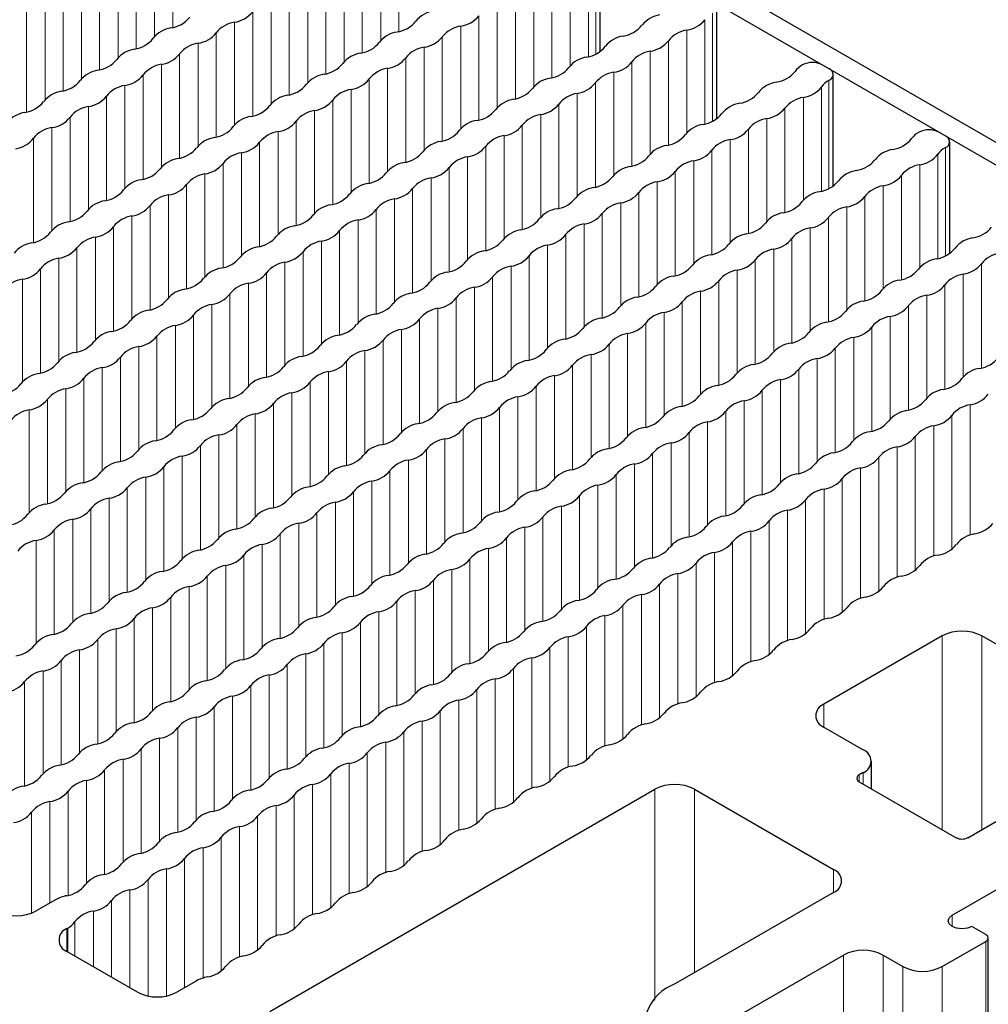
# Paper-space layout 'Blatt2' of a CAD drawing. Header units: millimetres. Extents: x 5 to 418, y 2 to 292.
# Tile 55 of 76: x 178 to 191, y 233 to 247. Entities that reach past the tile are written whole.
import ezdxf

# ---------------------------------------------------------------- set-up
doc = ezdxf.new("R2010")
doc.units = ezdxf.units.MM

psp = doc.layouts.new('Blatt2')

# ---------------------------------------------------------------- linework, layer by layer
at = {"color": 7, "linetype": 'Continuous', "lineweight": 25}
for p, q in [((176.114, 253.808), (199.298, 240.425)), ((175.831, 253.645), (199.015, 240.262)), ((185.914, 246.179), (185.914, 247.777)), ((187.583, 245.216), (187.583, 246.813)), ((189.193, 245.931), (189.094, 245.989)), ((189.252, 244.253), (189.252, 245.85)), ((190.862, 244.968), (190.763, 245.025)), ((190.92, 243.289), (190.92, 244.886)), ((190.812, 237.812), (189.115, 236.833)), ((191.944, 237.486), (191.378, 237.812)), ((189.115, 236.506), (189.681, 236.18)), ((189.798, 235.622), (189.798, 236.016)), ((189.681, 235.853), (189.624, 235.82)), ((181.182, 232.432), (186.697, 235.616)), ((187.263, 235.616), (189.257, 234.465)), ((189.624, 235.722), (191.01, 234.922)), ((191.18, 234.922), (191.689, 235.216)), ((190.954, 233.812), (192.538, 234.726)), ((189.257, 234.139), (186.994, 232.832)), ((178.113, 234.032), (177.837, 233.873)), ((178.275, 233.62), (178.289, 233.628)), ((191.435, 233.534), (191.237, 233.649)), ((191.47, 153.464), (191.47, 233.485)), ((190.812, 233.077), (191.435, 233.436)), ((179.287, 232.71), (178.275, 233.294)), ((187.843, 232.342), (189.398, 233.24)), ((189.964, 233.24), (190.247, 233.077)), ((180.128, 232.869), (179.852, 232.71))]:
    psp.add_line(p, q, dxfattribs=at)
at = {"color": 7, "linetype": 'Continuous', "lineweight": 18}
for p, q in [((179.791, 246.522), (179.791, 248.015)), ((179.532, 246.395), (179.532, 247.865)), ((183.029, 246.464), (183.029, 247.958)), ((182.77, 246.337), (182.77, 247.808)), ((179.268, 246.22), (179.268, 247.713)), ((182.506, 246.162), (182.506, 247.656)), ((185.745, 246.105), (185.745, 247.598)), ((185.853, 246.144), (185.853, 247.693)), ((179.008, 246.093), (179.008, 247.563)), ((182.247, 246.035), (182.247, 247.506)), ((185.485, 245.978), (185.485, 247.449)), ((178.744, 245.917), (178.744, 247.411)), ((181.983, 245.86), (181.983, 247.353)), ((178.485, 245.79), (178.485, 247.261)), ((181.724, 245.733), (181.724, 247.204)), ((185.222, 245.803), (185.222, 247.296)), ((178.221, 245.615), (178.221, 247.109)), ((181.46, 245.558), (181.46, 247.051)), ((184.962, 245.676), (184.962, 247.147)), ((177.962, 245.488), (177.962, 246.959)), ((181.2, 245.431), (181.2, 246.902)), ((184.698, 245.501), (184.698, 246.994)), ((177.698, 245.313), (177.698, 246.806)), ((180.936, 245.256), (180.936, 246.749)), ((184.439, 245.374), (184.439, 246.845)), ((180.677, 245.129), (180.677, 246.6)), ((184.175, 245.199), (184.175, 246.692)), ((187.414, 245.142), (187.414, 246.635)), ((187.521, 245.18), (187.521, 246.73)), ((183.916, 245.072), (183.916, 246.542)), ((187.154, 245.015), (187.154, 246.485)), ((180.413, 244.954), (180.413, 246.447)), ((183.652, 244.897), (183.652, 246.39)), ((186.89, 244.84), (186.89, 246.333)), ((180.154, 244.827), (180.154, 246.298)), ((183.392, 244.77), (183.392, 246.24)), ((186.631, 244.713), (186.631, 246.183)), ((179.89, 244.652), (179.89, 246.145)), ((183.128, 244.595), (183.128, 246.088)), ((186.367, 244.538), (186.367, 246.031)), ((179.631, 244.525), (179.631, 245.995)), ((182.869, 244.468), (182.869, 245.938)), ((179.367, 244.35), (179.367, 245.843)), ((182.605, 244.293), (182.605, 245.786)), ((186.108, 244.411), (186.108, 245.881)), ((189.19, 244.217), (189.19, 245.767)), ((179.107, 244.223), (179.107, 245.693)), ((182.346, 244.166), (182.346, 245.636)), ((185.844, 244.236), (185.844, 245.729)), ((189.082, 244.179), (189.082, 245.672)), ((178.843, 244.048), (178.843, 245.541)), ((182.082, 243.991), (182.082, 245.484)), ((185.584, 244.109), (185.584, 245.579)), ((188.823, 244.052), (188.823, 245.522)), ((178.584, 243.921), (178.584, 245.391)), ((181.823, 243.864), (181.823, 245.334)), ((185.321, 243.934), (185.321, 245.427)), ((188.559, 243.876), (188.559, 245.37)), ((178.32, 243.746), (178.32, 245.239)), ((185.061, 243.807), (185.061, 245.277)), ((188.3, 243.749), (188.3, 245.22)), ((178.061, 243.619), (178.061, 245.089)), ((181.559, 243.689), (181.559, 245.182)), ((184.797, 243.632), (184.797, 245.125)), ((188.036, 243.574), (188.036, 245.068)), ((177.797, 243.444), (177.797, 244.937)), ((181.299, 243.562), (181.299, 245.032)), ((184.538, 243.505), (184.538, 244.975)), ((187.776, 243.447), (187.776, 244.918)), ((181.035, 243.387), (181.035, 244.88)), ((184.274, 243.329), (184.274, 244.823)), ((187.513, 243.272), (187.513, 244.765)), ((190.859, 243.254), (190.859, 244.803)), ((180.776, 243.26), (180.776, 244.73)), ((184.015, 243.202), (184.015, 244.673)), ((190.751, 243.215), (190.751, 244.708)), ((180.512, 243.085), (180.512, 244.578)), ((183.751, 243.027), (183.751, 244.521)), ((187.253, 243.145), (187.253, 244.616)), ((190.492, 243.088), (190.492, 244.559)), ((180.253, 242.958), (180.253, 244.428)), ((183.491, 242.9), (183.491, 244.371)), ((186.989, 242.97), (186.989, 244.463)), ((190.228, 242.913), (190.228, 244.406)), ((179.989, 242.782), (179.989, 244.276)), ((183.227, 242.725), (183.227, 244.218)), ((186.73, 242.843), (186.73, 244.314)), ((189.968, 242.786), (189.968, 244.257)), ((179.73, 242.655), (179.73, 244.126)), ((182.968, 242.598), (182.968, 244.069)), ((186.466, 242.668), (186.466, 244.161)), ((189.705, 242.611), (189.705, 244.104)), ((179.466, 242.48), (179.466, 243.974)), ((182.704, 242.423), (182.704, 243.916)), ((186.207, 242.541), (186.207, 244.012)), ((189.445, 242.484), (189.445, 243.954)), ((179.206, 242.353), (179.206, 243.824)), ((185.943, 242.366), (185.943, 243.859)), ((189.181, 242.309), (189.181, 243.802)), ((178.942, 242.178), (178.942, 243.671)), ((182.445, 242.296), (182.445, 243.767)), ((185.683, 242.239), (185.683, 243.71)), ((188.922, 242.182), (188.922, 243.652)), ((178.683, 242.051), (178.683, 243.522)), ((182.181, 242.121), (182.181, 243.614)), ((185.42, 242.064), (185.42, 243.557)), ((188.658, 242.007), (188.658, 243.5)), ((178.419, 241.876), (178.419, 243.369)), ((181.922, 241.994), (181.922, 243.465)), ((185.16, 241.937), (185.16, 243.407)), ((188.399, 241.88), (188.399, 243.35)), ((178.16, 241.749), (178.16, 243.22)), ((181.658, 241.819), (181.658, 243.312)), ((184.896, 241.762), (184.896, 243.255)), ((181.398, 241.692), (181.398, 243.163)), ((184.637, 241.635), (184.637, 243.105)), ((188.135, 241.705), (188.135, 243.198)), ((191.373, 241.648), (191.373, 243.141)), ((177.896, 241.574), (177.896, 243.067)), ((181.134, 241.517), (181.134, 243.01)), ((184.373, 241.46), (184.373, 242.953)), ((187.875, 241.578), (187.875, 243.048)), ((191.114, 241.521), (191.114, 242.991)), ((177.637, 241.447), (177.637, 242.918)), ((180.875, 241.39), (180.875, 242.86)), ((184.114, 241.333), (184.114, 242.803)), ((187.612, 241.403), (187.612, 242.896)), ((190.85, 241.346), (190.85, 242.839)), ((180.611, 241.215), (180.611, 242.708)), ((183.85, 241.158), (183.85, 242.651)), ((187.352, 241.276), (187.352, 242.746)), ((190.591, 241.219), (190.591, 242.689)), ((180.352, 241.088), (180.352, 242.558)), ((187.088, 241.101), (187.088, 242.594)), ((190.327, 241.044), (190.327, 242.537)), ((180.088, 240.913), (180.088, 242.406)), ((183.59, 241.031), (183.59, 242.501)), ((186.829, 240.974), (186.829, 242.444)), ((190.067, 240.916), (190.067, 242.387)), ((179.829, 240.786), (179.829, 242.256)), ((183.326, 240.856), (183.326, 242.349)), ((186.565, 240.799), (186.565, 242.292)), ((189.804, 240.741), (189.804, 242.235)), ((179.565, 240.611), (179.565, 242.104)), ((183.067, 240.729), (183.067, 242.199)), ((186.306, 240.672), (186.306, 242.142)), ((189.544, 240.614), (189.544, 242.085)), ((179.305, 240.484), (179.305, 241.954)), ((182.803, 240.554), (182.803, 242.047)), ((186.042, 240.497), (186.042, 241.99)), ((179.041, 240.309), (179.041, 241.802)), ((182.544, 240.427), (182.544, 241.897)), ((185.782, 240.37), (185.782, 241.84)), ((189.28, 240.439), (189.28, 241.933)), ((182.28, 240.252), (182.28, 241.745)), ((185.519, 240.194), (185.519, 241.688)), ((189.021, 240.312), (189.021, 241.783)), ((178.782, 240.182), (178.782, 241.652)), ((182.021, 240.125), (182.021, 241.595)), ((185.259, 240.067), (185.259, 241.538)), ((188.757, 240.137), (188.757, 241.63)), ((178.518, 240.007), (178.518, 241.5)), ((181.757, 239.95), (181.757, 241.443)), ((184.995, 239.892), (184.995, 241.386)), ((188.498, 240.01), (188.498, 241.481)), ((178.259, 239.88), (178.259, 241.35)), ((181.497, 239.823), (181.497, 241.293)), ((184.736, 239.765), (184.736, 241.236)), ((188.234, 239.835), (188.234, 241.328)), ((177.995, 239.705), (177.995, 241.198)), ((181.233, 239.647), (181.233, 241.141)), ((187.974, 239.708), (187.974, 241.179)), ((191.213, 239.255), (191.213, 241.122)), ((177.736, 239.578), (177.736, 241.048)), ((180.974, 239.52), (180.974, 240.991)), ((184.472, 239.59), (184.472, 241.083)), ((187.711, 239.533), (187.711, 241.026)), ((190.949, 239.053), (190.949, 240.969)), ((180.71, 239.345), (180.71, 240.839)), ((184.213, 239.463), (184.213, 240.934)), ((187.451, 239.406), (187.451, 240.877)), ((190.69, 238.953), (190.69, 240.819)), ((180.451, 239.218), (180.451, 240.689)), ((183.949, 239.288), (183.949, 240.781)), ((187.187, 239.231), (187.187, 240.724)), ((180.187, 239.043), (180.187, 240.536)), ((183.689, 239.161), (183.689, 240.632)), ((186.928, 239.104), (186.928, 240.575)), ((190.426, 238.751), (190.426, 240.667)), ((183.425, 238.986), (183.425, 240.479)), ((186.664, 238.929), (186.664, 240.422)), ((190.166, 238.65), (190.166, 240.517)), ((179.928, 238.916), (179.928, 240.387)), ((183.166, 238.859), (183.166, 240.33)), ((186.405, 238.802), (186.405, 240.272)), ((189.903, 238.449), (189.903, 240.365)), ((179.664, 238.741), (179.664, 240.234)), ((182.902, 238.684), (182.902, 240.177)), ((186.141, 238.627), (186.141, 240.12)), ((189.643, 238.348), (189.643, 240.215)), ((179.404, 238.614), (179.404, 240.085)), ((182.643, 238.557), (182.643, 240.028)), ((185.881, 238.5), (185.881, 239.97)), ((189.379, 238.147), (189.379, 240.063)), ((179.14, 238.439), (179.14, 239.932)), ((182.379, 238.382), (182.379, 239.875)), ((189.12, 238.046), (189.12, 239.913)), ((178.881, 238.312), (178.881, 239.783)), ((182.12, 238.255), (182.12, 239.725)), ((185.617, 238.325), (185.617, 239.818)), ((188.856, 237.845), (188.856, 239.761)), ((178.617, 238.137), (178.617, 239.63)), ((181.856, 238.08), (181.856, 239.573)), ((185.358, 238.198), (185.358, 239.668)), ((188.597, 237.744), (188.597, 239.611)), ((178.358, 238.01), (178.358, 239.481)), ((181.596, 237.953), (181.596, 239.423)), ((185.094, 238.023), (185.094, 239.516)), ((188.333, 237.543), (188.333, 239.459)), ((178.094, 237.835), (178.094, 239.328)), ((181.332, 237.778), (181.332, 239.271)), ((184.835, 237.896), (184.835, 239.366)), ((188.073, 237.442), (188.073, 239.309)), ((177.835, 237.708), (177.835, 239.178)), ((181.073, 237.651), (181.073, 239.121)), ((184.571, 237.721), (184.571, 239.214)), ((187.81, 237.241), (187.81, 239.157)), ((184.312, 237.594), (184.312, 239.064)), ((187.55, 237.14), (187.55, 239.007)), ((180.809, 237.476), (180.809, 238.969)), ((184.048, 237.419), (184.048, 238.912)), ((187.286, 236.939), (187.286, 238.855)), ((180.55, 237.349), (180.55, 238.819)), ((183.788, 237.292), (183.788, 238.762)), ((187.027, 236.838), (187.027, 238.705)), ((180.286, 237.174), (180.286, 238.667)), ((183.524, 237.117), (183.524, 238.61)), ((180.027, 237.047), (180.027, 238.517)), ((183.265, 236.99), (183.265, 238.46)), ((186.763, 236.637), (186.763, 238.553)), ((179.763, 236.872), (179.763, 238.365)), ((183.001, 236.815), (183.001, 238.308)), ((186.504, 236.536), (186.504, 238.403)), ((179.503, 236.745), (179.503, 238.215)), ((182.742, 236.688), (182.742, 238.158)), ((186.24, 236.335), (186.24, 238.251)), ((179.239, 236.57), (179.239, 238.063)), ((182.478, 236.512), (182.478, 238.006)), ((185.98, 236.234), (185.98, 238.101)), ((178.98, 236.443), (178.98, 237.913)), ((182.219, 236.385), (182.219, 237.856)), ((185.716, 236.033), (185.716, 237.948)), ((178.716, 236.268), (178.716, 237.761)), ((185.457, 235.932), (185.457, 237.799)), ((190.812, 235.037), (190.812, 237.812)), ((191.378, 235.037), (191.378, 237.812)), ((178.457, 236.141), (178.457, 237.611)), ((181.955, 236.21), (181.955, 237.704)), ((185.193, 235.731), (185.193, 237.646)), ((178.193, 235.965), (178.193, 237.459)), ((181.695, 236.083), (181.695, 237.554)), ((184.934, 235.63), (184.934, 237.497)), ((177.934, 235.838), (177.934, 237.309)), ((181.431, 235.908), (181.431, 237.401)), ((184.67, 235.429), (184.67, 237.344)), ((177.67, 235.663), (177.67, 237.157)), ((181.172, 235.781), (181.172, 237.252)), ((184.411, 235.328), (184.411, 237.195)), ((180.908, 235.606), (180.908, 237.099)), ((184.147, 235.127), (184.147, 237.042)), ((180.649, 235.479), (180.649, 236.95)), ((183.887, 235.026), (183.887, 236.893)), ((180.385, 235.304), (180.385, 236.797)), ((183.623, 234.824), (183.623, 236.74)), ((189.115, 236.506), (189.115, 236.833)), ((180.126, 235.177), (180.126, 236.648)), ((183.364, 234.724), (183.364, 236.59)), ((179.862, 235.002), (179.862, 236.495)), ((179.602, 234.875), (179.602, 236.346)), ((183.1, 234.522), (183.1, 236.438)), ((179.338, 234.7), (179.338, 236.193)), ((182.841, 234.421), (182.841, 236.288)), ((179.079, 234.573), (179.079, 236.043)), ((182.577, 234.22), (182.577, 236.136)), ((178.815, 234.398), (178.815, 235.891)), ((182.318, 234.119), (182.318, 235.986)), ((178.556, 234.271), (178.556, 235.741)), ((182.054, 233.918), (182.054, 235.834)), ((189.624, 235.82), (189.624, 235.722)), ((189.681, 235.69), (189.681, 235.853)), ((181.794, 233.817), (181.794, 235.684)), ((186.697, 232.595), (186.697, 235.616)), ((187.263, 232.987), (187.263, 235.616)), ((178.292, 234.096), (178.292, 235.589)), ((181.53, 233.616), (181.53, 235.532)), ((178.032, 233.986), (178.032, 235.439)), ((181.271, 233.515), (181.271, 235.382)), ((177.769, 233.842), (177.769, 235.287)), ((181.007, 233.314), (181.007, 235.23)), ((180.748, 233.213), (180.748, 235.08)), ((180.484, 233.012), (180.484, 234.928)), ((180.225, 232.911), (180.225, 234.778)), ((179.961, 232.772), (179.961, 234.626)), ((179.701, 232.655), (179.701, 234.476)), ((189.257, 234.139), (189.257, 234.465)), ((179.437, 232.655), (179.437, 234.324)), ((179.178, 232.772), (179.178, 234.174)), ((178.914, 232.925), (178.914, 234.022)), ((178.655, 233.075), (178.655, 233.872)), ((190.954, 233.649), (190.954, 233.812)), ((178.289, 233.285), (178.289, 233.628)), ((178.391, 233.227), (178.391, 233.719)), ((178.275, 233.294), (178.275, 233.62)), ((191.435, 153.415), (191.435, 233.436)), ((189.398, 215.146), (189.398, 233.24)), ((189.964, 214.399), (189.964, 233.24)), ((190.247, 213.728), (190.247, 233.077)), ((190.812, 153.056), (190.812, 233.077))]:
    psp.add_line(p, q, dxfattribs=at)
at = {"color": 7, "linetype": 'Continuous', "lineweight": 25, "flags": 128}
psp.add_lwpolyline([(191.237, 233.649), (191.172, 233.624), (191.095, 233.615), (191.019, 233.624), (190.954, 233.649), (190.91, 233.686), (190.895, 233.73), (190.91, 233.774), (190.954, 233.812)], dxfattribs=at)
at = {"color": 7, "linetype": 'Continuous', "lineweight": 25}
for centre, radius, start, end in [((180.618, 247.001), 0.406, 278.3388, 321.6558), ((183.59, 246.359), 0.406, 98.7661, 141.2286), ((179.705, 246.932), 0.42, 278.3464, 321.6483), ((180.741, 246.184), 0.421, 98.7583, 141.2364), ((182.944, 246.875), 0.42, 278.3457, 321.649), ((183.857, 246.944), 0.406, 278.3389, 321.6558), ((186.829, 246.302), 0.406, 98.7653, 141.2293), ((187.095, 246.887), 0.406, 278.3389, 321.6557), ((179.828, 246.115), 0.406, 98.7653, 141.2293), ((183.067, 246.057), 0.406, 98.7661, 141.2285), ((183.98, 246.127), 0.421, 98.758, 141.2366), ((186.182, 246.817), 0.42, 278.3464, 321.6482), ((187.218, 246.07), 0.421, 98.7583, 141.2364), ((179.182, 246.63), 0.42, 278.3466, 321.6481), ((180.095, 246.699), 0.406, 278.3388, 321.6558), ((182.421, 246.572), 0.42, 278.3455, 321.6492), ((183.334, 246.642), 0.406, 278.3389, 321.6558), ((186.305, 246), 0.406, 98.7655, 141.2291), ((186.572, 246.585), 0.406, 278.3387, 321.6559), ((179.305, 245.812), 0.406, 98.7653, 141.2293), ((180.218, 245.882), 0.421, 98.7581, 141.2365), ((183.456, 245.825), 0.421, 98.7578, 141.2368), ((185.659, 246.515), 0.42, 278.3463, 321.6483), ((186.695, 245.768), 0.421, 98.7583, 141.2364), ((178.659, 246.328), 0.42, 278.3464, 321.6483), ((179.572, 246.397), 0.406, 278.3388, 321.6558), ((182.544, 245.755), 0.406, 98.7664, 141.2282), ((182.81, 246.34), 0.406, 278.3389, 321.6557), ((185.782, 245.698), 0.406, 98.7655, 141.2291), ((186.049, 246.283), 0.406, 278.3387, 321.6559), ((178.782, 245.51), 0.406, 98.7653, 141.2293), ((179.695, 245.58), 0.421, 98.7583, 141.2364), ((181.897, 246.27), 0.42, 278.3454, 321.6492), ((182.933, 245.523), 0.421, 98.758, 141.2366), ((185.136, 246.213), 0.42, 278.3463, 321.6483), ((188.375, 246.156), 0.42, 278.3464, 321.6482), ((188.971, 245.697), 0.332, 118.7026, 143.4074), ((188.953, 245.716), 0.307, 62.6096, 117.3904), ((189.162, 245.85), 0.0878, 289.0333, 68.9209), ((178.136, 246.025), 0.42, 278.3466, 321.6481), ((179.048, 246.095), 0.406, 278.3389, 321.6557), ((182.02, 245.453), 0.406, 98.7663, 141.2283), ((182.287, 246.038), 0.406, 278.3388, 321.6558), ((185.259, 245.396), 0.406, 98.7651, 141.2295), ((186.172, 245.466), 0.421, 98.7583, 141.2364), ((189.327, 245.503), 0.297, 117.3501, 145.3283), ((178.259, 245.208), 0.406, 98.7653, 141.2293), ((179.171, 245.278), 0.421, 98.7583, 141.2364), ((181.374, 245.968), 0.42, 278.3454, 321.6492), ((182.41, 245.221), 0.421, 98.758, 141.2366), ((184.613, 245.911), 0.42, 278.3466, 321.648), ((185.526, 245.981), 0.406, 278.3389, 321.6558), ((188.497, 245.339), 0.406, 98.7653, 141.2293), ((188.764, 245.923), 0.406, 278.3389, 321.6557), ((178.525, 245.793), 0.406, 278.3388, 321.6558), ((181.497, 245.151), 0.406, 98.7663, 141.2284), ((181.764, 245.736), 0.406, 278.3388, 321.6558), ((184.736, 245.094), 0.406, 98.7651, 141.2295), ((185.648, 245.163), 0.421, 98.7583, 141.2364), ((187.851, 245.854), 0.42, 278.3464, 321.6482), ((188.887, 245.106), 0.421, 98.7583, 141.2364), ((177.612, 245.723), 0.42, 278.3464, 321.6483), ((178.648, 244.976), 0.421, 98.7582, 141.2365), ((180.851, 245.666), 0.42, 278.3456, 321.649), ((181.887, 244.919), 0.421, 98.7579, 141.2368), ((184.089, 245.609), 0.42, 278.3464, 321.6482), ((185.002, 245.678), 0.406, 278.3389, 321.6558), ((187.974, 245.037), 0.406, 98.7655, 141.2291), ((188.241, 245.621), 0.406, 278.3387, 321.6559), ((177.735, 244.906), 0.406, 98.7653, 141.2293), ((178.002, 245.491), 0.406, 278.3388, 321.6558), ((180.974, 244.849), 0.406, 98.7663, 141.2283), ((184.212, 244.792), 0.406, 98.7654, 141.2292), ((185.125, 244.861), 0.421, 98.7581, 141.2366), ((187.328, 245.552), 0.42, 278.3463, 321.6483), ((188.364, 244.804), 0.421, 98.7583, 141.2364), ((178.125, 244.674), 0.421, 98.7583, 141.2364), ((180.328, 245.364), 0.42, 278.3454, 321.6492), ((181.24, 245.434), 0.406, 278.3388, 321.6558), ((183.566, 245.307), 0.42, 278.3464, 321.6483), ((184.479, 245.376), 0.406, 278.3389, 321.6557), ((187.451, 244.735), 0.406, 98.7655, 141.2291), ((187.718, 245.319), 0.406, 278.3387, 321.6559), ((190.621, 244.752), 0.307, 62.6098, 117.3902), ((177.479, 245.189), 0.406, 278.3388, 321.6558), ((180.451, 244.547), 0.406, 98.7663, 141.2284), ((181.363, 244.616), 0.421, 98.758, 141.2366), ((184.602, 244.559), 0.421, 98.7583, 141.2364), ((186.805, 245.25), 0.42, 278.3463, 321.6483), ((187.84, 244.502), 0.421, 98.7583, 141.2364), ((190.043, 245.193), 0.42, 278.3464, 321.6482), ((190.64, 244.734), 0.332, 118.7026, 143.4074), ((190.83, 244.886), 0.0878, 289.0333, 68.9209), ((179.804, 245.062), 0.42, 278.3456, 321.649), ((180.717, 245.131), 0.406, 278.3389, 321.6557), ((183.689, 244.49), 0.406, 98.7653, 141.2293), ((183.956, 245.074), 0.406, 278.3388, 321.6558), ((186.928, 244.433), 0.406, 98.7651, 141.2295), ((187.194, 245.017), 0.406, 278.3389, 321.6558), ((190.166, 244.376), 0.406, 98.7653, 141.2293), ((190.995, 244.539), 0.297, 117.3501, 145.3283), ((179.927, 244.245), 0.406, 98.7663, 141.2283), ((180.84, 244.314), 0.421, 98.758, 141.2366), ((183.043, 245.005), 0.42, 278.3464, 321.6483), ((184.079, 244.257), 0.421, 98.7583, 141.2364), ((186.281, 244.948), 0.42, 278.3466, 321.648), ((189.52, 244.891), 0.42, 278.3464, 321.6482), ((190.433, 244.96), 0.406, 278.3389, 321.6557), ((179.281, 244.76), 0.42, 278.3454, 321.6492), ((180.194, 244.829), 0.406, 278.3388, 321.6558), ((183.166, 244.188), 0.406, 98.7653, 141.2293), ((183.433, 244.772), 0.406, 278.3388, 321.6558), ((186.404, 244.131), 0.406, 98.7651, 141.2295), ((187.317, 244.2), 0.421, 98.7583, 141.2364), ((190.556, 244.143), 0.421, 98.7583, 141.2364), ((179.404, 243.943), 0.406, 98.7663, 141.2283), ((180.317, 244.012), 0.421, 98.7579, 141.2367), ((182.52, 244.703), 0.42, 278.3466, 321.6481), ((183.555, 243.955), 0.421, 98.7581, 141.2365), ((185.758, 244.646), 0.42, 278.3464, 321.6482), ((186.671, 244.715), 0.406, 278.3389, 321.6558), ((189.643, 244.074), 0.406, 98.7655, 141.2291), ((189.91, 244.658), 0.406, 278.3387, 321.6559), ((178.758, 244.458), 0.42, 278.3454, 321.6492), ((179.671, 244.527), 0.406, 278.3388, 321.6558), ((182.643, 243.886), 0.406, 98.7653, 141.2293), ((182.909, 244.47), 0.406, 278.3388, 321.6558), ((185.881, 243.829), 0.406, 98.7654, 141.2292), ((186.794, 243.898), 0.421, 98.7581, 141.2366), ((188.997, 244.589), 0.42, 278.3463, 321.6483), ((190.032, 243.841), 0.421, 98.7583, 141.2364), ((179.794, 243.71), 0.421, 98.758, 141.2366), ((181.996, 244.401), 0.42, 278.3464, 321.6483), ((183.032, 243.653), 0.421, 98.7583, 141.2364), ((185.235, 244.344), 0.42, 278.3464, 321.6483), ((186.148, 244.413), 0.406, 278.3389, 321.6557), ((189.12, 243.771), 0.406, 98.7655, 141.2291), ((189.386, 244.356), 0.406, 278.3387, 321.6559), ((178.881, 243.641), 0.406, 98.7663, 141.2284), ((179.147, 244.225), 0.406, 278.3388, 321.6558), ((182.119, 243.584), 0.406, 98.7653, 141.2293), ((182.386, 244.168), 0.406, 278.3389, 321.6557), ((185.358, 243.527), 0.406, 98.7653, 141.2293), ((186.271, 243.596), 0.421, 98.7583, 141.2364), ((188.474, 244.286), 0.42, 278.3463, 321.6483), ((189.509, 243.539), 0.421, 98.7583, 141.2364), ((178.235, 244.156), 0.42, 278.3456, 321.649), ((179.27, 243.408), 0.421, 98.7579, 141.2368), ((181.473, 244.099), 0.42, 278.3466, 321.6481), ((184.712, 244.042), 0.42, 278.3464, 321.6483), ((185.625, 244.111), 0.406, 278.3388, 321.6558), ((188.596, 243.469), 0.406, 98.7651, 141.2295), ((188.863, 244.054), 0.406, 278.3389, 321.6558), ((178.358, 243.339), 0.406, 98.7663, 141.2283), ((178.624, 243.923), 0.406, 278.3388, 321.6558), ((181.596, 243.282), 0.406, 98.7653, 141.2293), ((182.509, 243.351), 0.421, 98.7583, 141.2364), ((185.747, 243.294), 0.421, 98.7583, 141.2364), ((187.95, 243.984), 0.42, 278.3466, 321.648), ((188.986, 243.237), 0.421, 98.7583, 141.2364), ((191.189, 243.927), 0.42, 278.3464, 321.6482), ((177.711, 243.854), 0.42, 278.3454, 321.6492), ((178.747, 243.106), 0.421, 98.758, 141.2366), ((180.95, 243.797), 0.42, 278.3464, 321.6483), ((181.863, 243.866), 0.406, 278.3388, 321.6558), ((184.835, 243.224), 0.406, 98.7653, 141.2293), ((185.101, 243.809), 0.406, 278.3388, 321.6558), ((188.073, 243.167), 0.406, 98.7651, 141.2295), ((188.34, 243.752), 0.406, 278.3389, 321.6558), ((191.312, 243.11), 0.406, 98.7655, 141.2291), ((177.834, 243.037), 0.406, 98.7663, 141.2284), ((178.101, 243.621), 0.406, 278.3389, 321.6557), ((181.073, 242.98), 0.406, 98.7653, 141.2293), ((181.986, 243.049), 0.421, 98.7582, 141.2365), ((184.188, 243.74), 0.42, 278.3466, 321.6481), ((185.224, 242.992), 0.421, 98.7581, 141.2365), ((187.427, 243.682), 0.42, 278.3464, 321.6482), ((188.463, 242.935), 0.421, 98.7581, 141.2366), ((190.666, 243.625), 0.42, 278.3463, 321.6483), ((178.224, 242.804), 0.421, 98.758, 141.2366), ((180.427, 243.495), 0.42, 278.3464, 321.6483), ((181.339, 243.564), 0.406, 278.3388, 321.6558), ((184.311, 242.922), 0.406, 98.7653, 141.2293), ((184.578, 243.507), 0.406, 278.3388, 321.6558), ((187.55, 242.865), 0.406, 98.7654, 141.2292), ((190.788, 242.808), 0.406, 98.7655, 141.2291), ((191.701, 242.877), 0.421, 98.7583, 141.2364), ((180.55, 242.677), 0.406, 98.7653, 141.2293), ((181.462, 242.747), 0.421, 98.7583, 141.2364), ((183.665, 243.437), 0.42, 278.3464, 321.6483), ((184.701, 242.69), 0.421, 98.7583, 141.2364), ((186.904, 243.38), 0.42, 278.3464, 321.6483), ((187.817, 243.45), 0.406, 278.3389, 321.6557), ((191.055, 243.393), 0.406, 278.3387, 321.6559), ((177.578, 243.319), 0.406, 278.3388, 321.6558), ((179.903, 243.193), 0.42, 278.3466, 321.6481), ((180.816, 243.262), 0.406, 278.3388, 321.6558), ((183.788, 242.62), 0.406, 98.7653, 141.2293), ((184.055, 243.205), 0.406, 278.3389, 321.6557), ((187.027, 242.563), 0.406, 98.7653, 141.2293), ((187.939, 242.633), 0.421, 98.7583, 141.2364), ((190.142, 243.323), 0.42, 278.3463, 321.6483), ((191.178, 242.575), 0.421, 98.7583, 141.2364), ((177.701, 242.502), 0.421, 98.7579, 141.2367), ((180.939, 242.445), 0.421, 98.7581, 141.2365), ((183.142, 243.135), 0.42, 278.3466, 321.6481), ((184.178, 242.388), 0.421, 98.7583, 141.2364), ((186.38, 243.078), 0.42, 278.3464, 321.6483), ((187.293, 243.148), 0.406, 278.3388, 321.6558), ((190.265, 242.506), 0.406, 98.7651, 141.2295), ((190.532, 243.09), 0.406, 278.3389, 321.6558), ((180.026, 242.375), 0.406, 98.7653, 141.2293), ((180.293, 242.96), 0.406, 278.3388, 321.6558), ((183.265, 242.318), 0.406, 98.7653, 141.2293), ((183.532, 242.903), 0.406, 278.3388, 321.6558), ((186.503, 242.261), 0.406, 98.7653, 141.2293), ((187.416, 242.331), 0.421, 98.7583, 141.2364), ((189.619, 243.021), 0.42, 278.3466, 321.648), ((190.655, 242.273), 0.421, 98.7583, 141.2364), ((179.38, 242.89), 0.42, 278.3464, 321.6483), ((180.416, 242.143), 0.421, 98.7583, 141.2364), ((182.619, 242.833), 0.42, 278.3464, 321.6483), ((185.857, 242.776), 0.42, 278.3466, 321.6481), ((186.77, 242.846), 0.406, 278.3388, 321.6558), ((189.742, 242.204), 0.406, 98.7651, 141.2295), ((190.009, 242.788), 0.406, 278.3389, 321.6558), ((179.503, 242.073), 0.406, 98.7653, 141.2293), ((179.77, 242.658), 0.406, 278.3389, 321.6557), ((182.742, 242.016), 0.406, 98.7653, 141.2293), ((183.654, 242.086), 0.421, 98.7582, 141.2365), ((186.893, 242.028), 0.421, 98.7581, 141.2365), ((189.096, 242.719), 0.42, 278.3464, 321.6482), ((190.131, 241.971), 0.421, 98.7581, 141.2366), ((178.857, 242.588), 0.42, 278.3466, 321.6481), ((179.893, 241.841), 0.421, 98.7583, 141.2364), ((182.095, 242.531), 0.42, 278.3464, 321.6483), ((183.008, 242.601), 0.406, 278.3388, 321.6558), ((185.98, 241.959), 0.406, 98.7653, 141.2293), ((186.247, 242.543), 0.406, 278.3388, 321.6558), ((189.219, 241.902), 0.406, 98.7654, 141.2292), ((189.485, 242.486), 0.406, 278.3389, 321.6557), ((178.98, 241.771), 0.406, 98.7653, 141.2293), ((179.246, 242.356), 0.406, 278.3388, 321.6558), ((182.218, 241.714), 0.406, 98.7653, 141.2293), ((183.131, 241.784), 0.421, 98.7583, 141.2364), ((185.334, 242.474), 0.42, 278.3464, 321.6483), ((186.37, 241.726), 0.421, 98.7583, 141.2364), ((188.573, 242.417), 0.42, 278.3464, 321.6483), ((189.608, 241.669), 0.421, 98.7583, 141.2364), ((178.334, 242.286), 0.42, 278.3464, 321.6483), ((179.369, 241.539), 0.421, 98.7582, 141.2365), ((181.572, 242.229), 0.42, 278.3466, 321.6481), ((182.485, 242.299), 0.406, 278.3388, 321.6558), ((185.457, 241.657), 0.406, 98.7653, 141.2293), ((185.724, 242.241), 0.406, 278.3389, 321.6557), ((188.695, 241.6), 0.406, 98.7653, 141.2293), ((178.456, 241.469), 0.406, 98.7652, 141.2294), ((178.723, 242.054), 0.406, 278.3388, 321.6558), ((181.695, 241.412), 0.406, 98.7653, 141.2293), ((182.608, 241.481), 0.421, 98.7581, 141.2365), ((184.811, 242.172), 0.42, 278.3466, 321.6481), ((185.846, 241.424), 0.421, 98.7583, 141.2364), ((188.049, 242.115), 0.42, 278.3464, 321.6483), ((188.962, 242.184), 0.406, 278.3388, 321.6558), ((177.81, 241.984), 0.42, 278.3465, 321.6481), ((181.049, 241.927), 0.42, 278.3464, 321.6483), ((181.962, 241.996), 0.406, 278.3388, 321.6558), ((184.934, 241.355), 0.406, 98.7653, 141.2293), ((185.2, 241.939), 0.406, 278.3388, 321.6558), ((188.172, 241.298), 0.406, 98.7653, 141.2293), ((189.085, 241.367), 0.421, 98.7583, 141.2364), ((191.288, 242.058), 0.42, 278.3473, 321.6473), ((177.933, 241.167), 0.406, 98.7653, 141.2293), ((178.846, 241.237), 0.421, 98.7583, 141.2364), ((182.085, 241.179), 0.421, 98.7583, 141.2364), ((184.287, 241.87), 0.42, 278.3464, 321.6483), ((185.323, 241.122), 0.421, 98.7582, 141.2365), ((187.526, 241.813), 0.42, 278.3466, 321.6481), ((188.439, 241.882), 0.406, 278.3388, 321.6558), ((191.411, 241.241), 0.406, 98.7641, 141.2305), ((177.287, 241.682), 0.42, 278.3465, 321.6482), ((178.2, 241.752), 0.406, 278.3388, 321.6558), ((181.172, 241.11), 0.406, 98.7653, 141.2293), ((181.438, 241.694), 0.406, 278.3389, 321.6557), ((184.41, 241.053), 0.406, 98.7653, 141.2293), ((184.677, 241.637), 0.406, 278.3388, 321.6558), ((187.649, 240.996), 0.406, 98.7653, 141.2293), ((188.562, 241.065), 0.421, 98.7581, 141.2365), ((190.765, 241.756), 0.42, 278.3471, 321.6475), ((178.323, 240.934), 0.421, 98.7581, 141.2366), ((180.526, 241.625), 0.42, 278.3466, 321.6481), ((181.561, 240.877), 0.421, 98.7583, 141.2364), ((183.764, 241.568), 0.42, 278.3464, 321.6483), ((184.8, 240.82), 0.421, 98.7583, 141.2364), ((187.003, 241.511), 0.42, 278.3464, 321.6483), ((187.916, 241.58), 0.406, 278.3388, 321.6558), ((190.887, 240.939), 0.406, 98.7644, 141.2302), ((191.154, 241.523), 0.406, 278.3387, 321.656), ((177.677, 241.449), 0.406, 278.3388, 321.6558), ((180.649, 240.808), 0.406, 98.7653, 141.2293), ((180.915, 241.392), 0.406, 278.3388, 321.6558), ((183.887, 240.751), 0.406, 98.7653, 141.2293), ((187.126, 240.694), 0.406, 98.7653, 141.2293), ((188.038, 240.763), 0.421, 98.7583, 141.2364), ((190.241, 241.454), 0.42, 278.347, 321.6476), ((191.277, 240.706), 0.421, 98.7583, 141.2364), ((177.8, 240.632), 0.421, 98.7583, 141.2364), ((180.002, 241.323), 0.42, 278.3464, 321.6483), ((181.038, 240.575), 0.421, 98.7582, 141.2365), ((183.241, 241.266), 0.42, 278.3466, 321.6481), ((184.154, 241.335), 0.406, 278.3388, 321.6558), ((187.392, 241.278), 0.406, 278.3389, 321.6557), ((190.364, 240.636), 0.406, 98.7644, 141.2303), ((190.631, 241.221), 0.406, 278.3386, 321.6561), ((180.125, 240.506), 0.406, 98.7652, 141.2294), ((180.392, 241.09), 0.406, 278.3388, 321.6558), ((183.364, 240.449), 0.406, 98.7653, 141.2293), ((184.277, 240.518), 0.421, 98.7581, 141.2365), ((186.479, 241.209), 0.42, 278.3466, 321.6481), ((187.515, 240.461), 0.421, 98.7583, 141.2364), ((189.718, 241.152), 0.42, 278.347, 321.6476), ((190.754, 240.404), 0.421, 98.7583, 141.2364), ((179.479, 241.021), 0.42, 278.3465, 321.6481), ((180.515, 240.273), 0.421, 98.7583, 141.2364), ((182.718, 240.964), 0.42, 278.3464, 321.6483), ((183.631, 241.033), 0.406, 278.3388, 321.6558), ((186.602, 240.392), 0.406, 98.7653, 141.2293), ((186.869, 240.976), 0.406, 278.3388, 321.6558), ((189.841, 240.334), 0.406, 98.7643, 141.2303), ((179.602, 240.204), 0.406, 98.7653, 141.2293), ((179.869, 240.788), 0.406, 278.3388, 321.6558), ((182.841, 240.147), 0.406, 98.7653, 141.2293), ((183.753, 240.216), 0.421, 98.7583, 141.2364), ((185.956, 240.907), 0.42, 278.3464, 321.6483), ((186.992, 240.159), 0.421, 98.7582, 141.2365), ((189.195, 240.849), 0.42, 278.3472, 321.6474), ((190.108, 240.919), 0.406, 278.3385, 321.6561), ((178.956, 240.719), 0.42, 278.3465, 321.6482), ((182.194, 240.662), 0.42, 278.3466, 321.6481), ((183.107, 240.731), 0.406, 278.3389, 321.6557), ((186.079, 240.089), 0.406, 98.7653, 141.2293), ((186.346, 240.674), 0.406, 278.3388, 321.6558), ((189.318, 240.032), 0.406, 98.7643, 141.2303), ((190.23, 240.102), 0.421, 98.7581, 141.2365), ((179.079, 239.902), 0.406, 98.7653, 141.2293), ((179.992, 239.971), 0.421, 98.7581, 141.2366), ((183.23, 239.914), 0.421, 98.7583, 141.2364), ((185.433, 240.604), 0.42, 278.3464, 321.6483), ((186.469, 239.857), 0.421, 98.7583, 141.2364), ((188.672, 240.547), 0.42, 278.347, 321.6476), ((189.584, 240.617), 0.406, 278.3386, 321.6561), ((178.433, 240.417), 0.42, 278.3464, 321.6483), ((179.345, 240.486), 0.406, 278.3388, 321.6558), ((182.317, 239.845), 0.406, 98.7653, 141.2293), ((182.584, 240.429), 0.406, 278.3388, 321.6558), ((185.556, 239.787), 0.406, 98.7653, 141.2293), ((185.823, 240.372), 0.406, 278.3388, 321.6558), ((188.794, 239.73), 0.406, 98.7643, 141.2303), ((189.707, 239.8), 0.421, 98.7583, 141.2364), ((178.555, 239.6), 0.406, 98.7653, 141.2293), ((179.468, 239.669), 0.421, 98.7583, 141.2364), ((181.671, 240.36), 0.42, 278.3464, 321.6483), ((182.707, 239.612), 0.421, 98.7582, 141.2365), ((184.91, 240.302), 0.42, 278.3466, 321.6481), ((185.945, 239.555), 0.421, 98.7581, 141.2365), ((188.148, 240.245), 0.42, 278.3472, 321.6474), ((189.061, 240.315), 0.406, 278.3386, 321.656), ((177.909, 240.115), 0.42, 278.3466, 321.6481), ((178.822, 240.184), 0.406, 278.3388, 321.6558), ((181.794, 239.542), 0.406, 98.7652, 141.2294), ((182.061, 240.127), 0.406, 278.3388, 321.6558), ((185.033, 239.485), 0.406, 98.7653, 141.2293), ((188.271, 239.428), 0.406, 98.7643, 141.2303), ((189.184, 239.498), 0.421, 98.7583, 141.2364), ((178.032, 239.298), 0.406, 98.7653, 141.2293), ((178.945, 239.367), 0.421, 98.7583, 141.2364), ((181.148, 240.058), 0.42, 278.3465, 321.6481), ((182.184, 239.31), 0.421, 98.7583, 141.2364), ((184.386, 240), 0.42, 278.3464, 321.6483), ((185.299, 240.07), 0.406, 278.3388, 321.6558), ((188.538, 240.013), 0.406, 278.3385, 321.6561), ((177.386, 239.813), 0.42, 278.3464, 321.6483), ((178.299, 239.882), 0.406, 278.3388, 321.6558), ((181.271, 239.24), 0.406, 98.7653, 141.2293), ((181.537, 239.825), 0.406, 278.3388, 321.6558), ((184.509, 239.183), 0.406, 98.7653, 141.2293), ((185.422, 239.253), 0.421, 98.7583, 141.2364), ((187.625, 239.943), 0.42, 278.347, 321.6476), ((188.661, 239.195), 0.421, 98.7582, 141.2365), ((178.422, 239.065), 0.421, 98.7582, 141.2365), ((180.625, 239.755), 0.42, 278.3465, 321.6482), ((181.66, 239.008), 0.421, 98.7581, 141.2366), ((183.863, 239.698), 0.42, 278.3466, 321.6481), ((184.776, 239.768), 0.406, 278.3389, 321.6557), ((187.748, 239.126), 0.406, 98.7644, 141.2303), ((188.015, 239.711), 0.406, 278.3386, 321.6561), ((191.21, 239.688), 0.421, 279.1139, 320.8808), ((177.776, 239.58), 0.406, 278.3388, 321.6558), ((180.748, 238.938), 0.406, 98.7653, 141.2293), ((181.014, 239.523), 0.406, 278.3388, 321.6558), ((183.986, 238.881), 0.406, 98.7653, 141.2293), ((184.899, 238.951), 0.421, 98.7583, 141.2364), ((187.102, 239.641), 0.42, 278.347, 321.6476), ((188.137, 238.893), 0.421, 98.7583, 141.2364), ((191.334, 238.87), 0.405, 97.9933, 142.0013), ((177.899, 238.763), 0.421, 98.7583, 141.2364), ((180.101, 239.453), 0.42, 278.3464, 321.6483), ((181.137, 238.706), 0.421, 98.7583, 141.2364), ((183.34, 239.396), 0.42, 278.3464, 321.6483), ((184.253, 239.466), 0.406, 278.3388, 321.6558), ((187.225, 238.824), 0.406, 98.7643, 141.2303), ((187.491, 239.408), 0.406, 278.3385, 321.6561), ((180.224, 238.636), 0.406, 98.7653, 141.2293), ((183.463, 238.579), 0.406, 98.7652, 141.2294), ((184.376, 238.649), 0.421, 98.7582, 141.2365), ((186.578, 239.339), 0.42, 278.3472, 321.6474), ((187.614, 238.591), 0.421, 98.7581, 141.2365), ((190.687, 239.385), 0.421, 279.1139, 320.8807), ((179.578, 239.151), 0.42, 278.3466, 321.6481), ((180.491, 239.221), 0.406, 278.3388, 321.6558), ((183.73, 239.164), 0.406, 278.3388, 321.6558), ((186.701, 238.522), 0.406, 98.7643, 141.2303), ((186.968, 239.106), 0.406, 278.3386, 321.6561), ((190.81, 238.568), 0.405, 97.9934, 142.0012), ((179.701, 238.334), 0.406, 98.7653, 141.2293), ((180.614, 238.404), 0.421, 98.7583, 141.2364), ((182.817, 239.094), 0.42, 278.3465, 321.6481), ((183.852, 238.346), 0.421, 98.7583, 141.2364), ((186.055, 239.037), 0.42, 278.347, 321.6476), ((187.091, 238.289), 0.421, 98.7583, 141.2364), ((190.164, 239.083), 0.421, 279.1139, 320.8808), ((179.055, 238.849), 0.42, 278.3464, 321.6483), ((179.968, 238.919), 0.406, 278.3388, 321.6558), ((182.94, 238.277), 0.406, 98.7653, 141.2293), ((183.206, 238.861), 0.406, 278.3388, 321.6558), ((186.178, 238.22), 0.406, 98.7643, 141.2303), ((190.287, 238.266), 0.405, 97.9933, 142.0013), ((179.178, 238.032), 0.406, 98.7652, 141.2294), ((180.091, 238.102), 0.421, 98.7582, 141.2365), ((182.293, 238.792), 0.42, 278.3465, 321.6482), ((183.329, 238.044), 0.421, 98.7581, 141.2366), ((185.532, 238.735), 0.42, 278.3472, 321.6474), ((186.445, 238.804), 0.406, 278.3386, 321.656), ((189.641, 238.781), 0.421, 279.1139, 320.8807), ((178.532, 238.547), 0.42, 278.3465, 321.6481), ((179.444, 238.617), 0.406, 278.3388, 321.6558), ((182.416, 237.975), 0.406, 98.7653, 141.2293), ((182.683, 238.559), 0.406, 278.3388, 321.6558), ((185.655, 237.918), 0.406, 98.7643, 141.2303), ((186.568, 237.987), 0.421, 98.7583, 141.2364), ((189.764, 237.964), 0.405, 97.9934, 142.0012), ((179.567, 237.799), 0.421, 98.7583, 141.2364), ((181.77, 238.49), 0.42, 278.3464, 321.6483), ((182.806, 237.742), 0.421, 98.7583, 141.2364), ((185.009, 238.433), 0.42, 278.347, 321.6476), ((185.922, 238.502), 0.406, 278.3385, 321.6561), ((189.117, 238.479), 0.421, 279.1139, 320.8807), ((178.654, 237.73), 0.406, 98.7653, 141.2293), ((178.921, 238.314), 0.406, 278.3388, 321.6558), ((181.893, 237.673), 0.406, 98.7653, 141.2293), ((182.16, 238.257), 0.406, 278.3388, 321.6558), ((185.132, 237.616), 0.406, 98.7642, 141.2304), ((186.044, 237.685), 0.421, 98.7582, 141.2365), ((189.241, 237.662), 0.405, 97.9934, 142.0013), ((178.008, 238.245), 0.42, 278.3465, 321.6482), ((179.044, 237.497), 0.421, 98.7582, 141.2364), ((181.247, 238.188), 0.42, 278.3466, 321.6481), ((182.283, 237.44), 0.421, 98.7583, 141.2364), ((184.485, 238.131), 0.42, 278.3472, 321.6474), ((185.398, 238.2), 0.406, 278.3386, 321.6561), ((188.594, 238.177), 0.421, 279.1139, 320.8808), ((191.095, 237.266), 0.615, 62.6097, 117.3902), ((178.131, 237.428), 0.406, 98.7652, 141.2294), ((178.398, 238.012), 0.406, 278.3388, 321.6558), ((181.37, 237.371), 0.406, 98.7653, 141.2293), ((184.608, 237.314), 0.406, 98.7643, 141.2303), ((185.521, 237.383), 0.421, 98.7583, 141.2364), ((188.717, 237.36), 0.405, 97.9934, 142.0012), ((177.485, 237.943), 0.42, 278.3464, 321.6482), ((178.521, 237.195), 0.421, 98.7582, 141.2364), ((180.724, 237.886), 0.42, 278.3464, 321.6483), ((181.636, 237.955), 0.406, 278.3388, 321.6558), ((184.875, 237.898), 0.406, 278.3385, 321.6561), ((188.071, 237.875), 0.421, 279.1139, 320.8807), ((177.875, 237.71), 0.406, 278.3388, 321.6558), ((180.847, 237.069), 0.406, 98.7652, 141.2294), ((181.759, 237.138), 0.421, 98.7582, 141.2365), ((183.962, 237.829), 0.42, 278.3471, 321.6475), ((184.998, 237.081), 0.421, 98.7581, 141.2366), ((188.194, 237.058), 0.405, 97.9934, 142.0013), ((177.998, 236.893), 0.421, 98.7582, 141.2365), ((180.2, 237.584), 0.42, 278.3465, 321.6481), ((181.113, 237.653), 0.406, 278.3388, 321.6558), ((184.085, 237.012), 0.406, 98.7643, 141.2303), ((184.352, 237.596), 0.406, 278.3386, 321.6561), ((187.548, 237.573), 0.421, 279.1139, 320.8808), ((177.351, 237.408), 0.406, 278.3388, 321.6558), ((180.323, 236.767), 0.406, 98.7653, 141.2293), ((181.236, 236.836), 0.421, 98.7583, 141.2364), ((183.439, 237.527), 0.42, 278.347, 321.6476), ((184.475, 236.779), 0.421, 98.7583, 141.2364), ((187.671, 236.756), 0.405, 97.9933, 142.0013), ((179.677, 237.282), 0.42, 278.3465, 321.6482), ((180.59, 237.351), 0.406, 278.3388, 321.6558), ((183.562, 236.71), 0.406, 98.7643, 141.2303), ((183.829, 237.294), 0.406, 278.3385, 321.6561), ((187.024, 237.271), 0.421, 279.1139, 320.8807), ((179.8, 236.465), 0.406, 98.7652, 141.2294), ((180.713, 236.534), 0.421, 98.7582, 141.2364), ((182.916, 237.225), 0.42, 278.3472, 321.6474), ((183.951, 236.477), 0.421, 98.7583, 141.2364), ((180.067, 237.049), 0.406, 278.3388, 321.6558), ((183.039, 236.407), 0.406, 98.7643, 141.2303), ((183.305, 236.992), 0.406, 278.3385, 321.6561), ((187.147, 236.453), 0.405, 97.9934, 142.0012), ((189.177, 236.669), 0.175, 110.7836, 249.2168), ((179.154, 236.98), 0.42, 278.3464, 321.6482), ((180.19, 236.232), 0.421, 98.7582, 141.2364), ((182.392, 236.923), 0.42, 278.347, 321.6476), ((183.428, 236.175), 0.421, 98.7582, 141.2365), ((186.501, 236.969), 0.421, 279.1139, 320.8807), ((179.277, 236.163), 0.406, 98.7652, 141.2294), ((179.543, 236.747), 0.406, 278.3388, 321.6558), ((182.515, 236.105), 0.406, 98.7642, 141.2304), ((186.624, 236.151), 0.405, 97.9934, 142.0013), ((178.631, 236.678), 0.42, 278.3465, 321.6481), ((179.666, 235.93), 0.421, 98.7582, 141.2365), ((181.869, 236.62), 0.42, 278.3472, 321.6474), ((182.782, 236.69), 0.406, 278.3386, 321.6561), ((185.978, 236.667), 0.421, 279.1139, 320.8808), ((178.753, 235.86), 0.406, 98.7653, 141.2294), ((179.02, 236.445), 0.406, 278.3388, 321.6558), ((181.992, 235.803), 0.406, 98.7643, 141.2303), ((182.905, 235.873), 0.421, 98.7583, 141.2364), ((186.101, 235.849), 0.405, 97.9934, 142.0012), ((189.619, 236.016), 0.175, 290.7835, 69.2165), ((178.107, 236.376), 0.42, 278.3464, 321.6482), ((179.143, 235.628), 0.421, 98.7582, 141.2365), ((181.346, 236.318), 0.42, 278.3471, 321.6475), ((182.259, 236.388), 0.406, 278.3385, 321.6561), ((185.455, 236.365), 0.421, 279.1139, 320.8807), ((178.23, 235.558), 0.406, 98.7653, 141.2293), ((178.497, 236.143), 0.406, 278.3388, 321.6558), ((181.469, 235.501), 0.406, 98.7643, 141.2304), ((182.382, 235.571), 0.421, 98.7582, 141.2364), ((185.578, 235.547), 0.405, 97.9934, 142.0013), ((177.584, 236.073), 0.42, 278.3465, 321.6482), ((178.62, 235.326), 0.421, 98.7582, 141.2364), ((180.823, 236.016), 0.42, 278.3471, 321.6475), ((181.735, 236.086), 0.406, 278.3385, 321.6561), ((184.931, 236.063), 0.421, 279.1139, 320.8808), ((189.643, 235.771), 0.0524, 110.7822, 249.2166), ((177.707, 235.256), 0.406, 98.7653, 141.2293), ((180.945, 235.199), 0.406, 98.7643, 141.2304), ((181.858, 235.269), 0.421, 98.7582, 141.2364), ((185.054, 235.245), 0.405, 97.9933, 142.0013), ((186.98, 235.07), 0.615, 62.6099, 117.3901), ((177.974, 235.841), 0.406, 278.3388, 321.6558), ((181.212, 235.784), 0.406, 278.3385, 321.6561), ((184.408, 235.761), 0.421, 279.1139, 320.8807), ((178.097, 235.024), 0.421, 98.7583, 141.2364), ((180.299, 235.714), 0.42, 278.3472, 321.6475), ((181.335, 234.967), 0.421, 98.7582, 141.2365), ((184.531, 234.943), 0.405, 97.9934, 142.0012), ((177.45, 235.539), 0.406, 278.3388, 321.6558), ((180.422, 234.897), 0.406, 98.7643, 141.2304), ((180.689, 235.482), 0.406, 278.3385, 321.6561), ((183.885, 235.459), 0.421, 279.1139, 320.8807), ((179.776, 235.412), 0.42, 278.3471, 321.6475), ((180.812, 234.664), 0.421, 98.7582, 141.2365), ((184.008, 234.641), 0.405, 97.9933, 142.0013), ((179.899, 234.595), 0.406, 98.7643, 141.2303), ((180.166, 235.179), 0.406, 278.3385, 321.6561), ((183.362, 235.156), 0.421, 279.1139, 320.8807), ((191.095, 235.086), 0.184, 242.6096, 297.3909), ((179.253, 235.11), 0.42, 278.3471, 321.6475), ((180.289, 234.362), 0.421, 98.7582, 141.2364), ((179.376, 234.293), 0.406, 98.7643, 141.2303), ((179.642, 234.877), 0.406, 278.3385, 321.6561), ((183.485, 234.339), 0.405, 97.9934, 142.0012), ((178.73, 234.808), 0.42, 278.3471, 321.6475), ((179.765, 234.06), 0.421, 98.7583, 141.2364), ((182.838, 234.854), 0.421, 279.1139, 320.8807), ((178.852, 233.991), 0.406, 98.7643, 141.2303), ((182.961, 234.037), 0.405, 97.9934, 142.0012), ((189.195, 234.302), 0.175, 290.7838, 69.2162), ((178.209, 234.502), 0.416, 278.975, 321.7967), ((179.119, 234.575), 0.406, 278.3386, 321.656), ((182.315, 234.552), 0.421, 279.1139, 320.8807), ((178.38, 233.553), 0.549, 101.1689, 119.1627), ((179.242, 233.758), 0.421, 98.7582, 141.2364), ((182.438, 233.735), 0.405, 97.9934, 142.0012), ((178.596, 234.273), 0.406, 278.3385, 321.6561), ((181.792, 234.25), 0.421, 279.1139, 320.8807), ((177.554, 234.419), 0.615, 242.6095, 297.3907), ((178.719, 233.456), 0.421, 98.7582, 141.2364), ((181.915, 233.433), 0.405, 97.9934, 142.0012), ((178.15, 233.885), 0.292, 298.4789, 325.4849), ((181.269, 233.948), 0.421, 279.1139, 320.8807), ((178.337, 233.457), 0.175, 110.7827, 249.2168), ((181.392, 233.131), 0.405, 97.9933, 142.0013), ((191.416, 233.485), 0.0524, 290.7832, 69.2168), ((180.745, 233.646), 0.421, 279.1139, 320.8807), ((180.868, 232.829), 0.405, 97.9934, 142.0012), ((189.681, 232.695), 0.615, 62.6096, 117.3903), ((180.222, 233.344), 0.421, 279.1139, 320.8807), ((190.53, 233.623), 0.615, 242.6097, 297.3903), ((180.395, 232.39), 0.549, 101.2063, 119.1667), ((187.223, 232.189), 0.683, 109.6284, 210.6176), ((179.569, 233.256), 0.615, 242.6097, 297.3903)]:
    psp.add_arc(centre, radius, start, end, dxfattribs=at)

doc.saveas('drawing.dxf')
